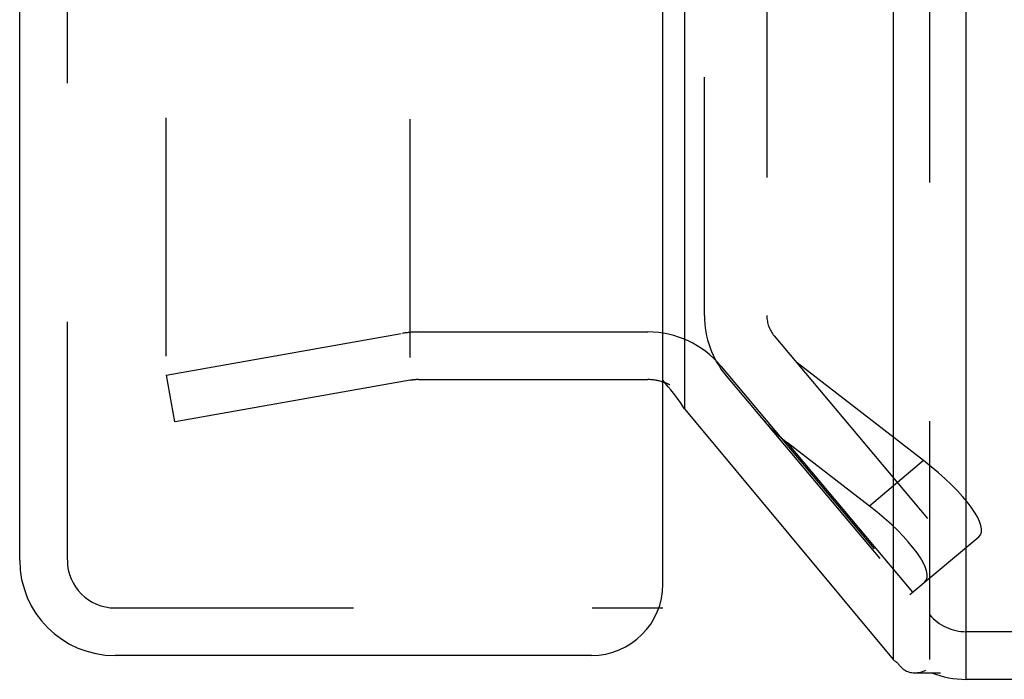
# Model space of a CAD drawing. Header units: inches. Extents: x 0 to 54.6, y 0 to 35.4.
# Tile 8 of 18: x 26 to 27.3, y 14.7 to 15.5. Entities that reach past the tile are written whole.
import ezdxf

# ---------------------------------------------------------------- set-up
doc = ezdxf.new("R2010")
doc.units = ezdxf.units.IN
doc.header["$LTSCALE"] = 3.005357
doc.header["$MEASUREMENT"] = 0
doc.linetypes.add('HIDDEN', pattern=[0.2, 0.1, -0.1])
doc.layers.get('0').update_dxf_attribs({"linetype": 'CONTINUOUS'})
doc.layers.add('DEFAULT_2', color=8, linetype='HIDDEN')
doc.layers.add('DOOR_ASSEMBLY', color=7, linetype='CONTINUOUS')

msp = doc.modelspace()

# ---------------------------------------------------------------- linework, layer by layer
at = {"color": 3, "linetype": 'Continuous'}
for p, q in [((27.2171, 14.6817), (27.2171, 23.5994)), ((27.1252, 23.5358), (27.1252, 14.6862)), ((26.8623, 23.2225), (26.8623, 15.0021)), ((26.8623, 15.0021), (27.1252, 14.6862)), ((34.0902, 14.6613), (27.2171, 14.6613))]:
    msp.add_line(p, q, dxfattribs=at)
at = {"color": 7, "linetype": 'Continuous'}
for p, q in [((27.2171, 14.6613), (27.2171, 14.6817)), ((27.1523, 14.6696), (27.1847, 14.6696))]:
    msp.add_line(p, q, dxfattribs=at)
at = {"color": 3, "linetype": 'Continuous'}
for points in [[(26.8623, 15.0021), (26.8598, 15.0061), (26.8572, 15.0101), (26.8544, 15.0141), (26.8515, 15.0181), (26.8484, 15.0221), (26.8453, 15.0261), (26.842, 15.0301), (26.8386, 15.0341), (26.8352, 15.0381)], [(27.1252, 14.6862), (27.1259, 14.6856), (27.1266, 14.685), (27.1273, 14.6845), (27.128, 14.6839), (27.1288, 14.6833), (27.1295, 14.6827)], [(27.1333, 14.6789), (27.1328, 14.6795), (27.1322, 14.6802), (27.1316, 14.6809), (27.1309, 14.6815), (27.1302, 14.6821), (27.1295, 14.6827)], [(27.1333, 14.6789), (27.1336, 14.6785), (27.1339, 14.6781), (27.1342, 14.6778), (27.1345, 14.6774), (27.1348, 14.6771), (27.1351, 14.6767)], [(27.1351, 14.6767), (27.136, 14.6757), (27.137, 14.6748), (27.1381, 14.6739), (27.1393, 14.6731), (27.1406, 14.6723), (27.142, 14.6717), (27.1435, 14.6711), (27.1451, 14.6705), (27.1468, 14.6701), (27.1485, 14.6698), (27.1503, 14.6696), (27.1521, 14.6696), (27.1523, 14.6696)], [(27.1523, 14.6696), (27.154, 14.6696), (27.1558, 14.6698), (27.1577, 14.6701), (27.1595, 14.6704), (27.1612, 14.6709), (27.163, 14.6715), (27.1646, 14.6722), (27.1662, 14.6729)]]:
    msp.add_lwpolyline(points, dxfattribs=at)
for centre, radius, start, end in [((26.8163, 14.979), 0.06, 68.8944, 71.6629), ((27.2171, 14.7813), 0.12, 248.6316, 270)]:
    msp.add_arc(centre, radius, start, end, dxfattribs=at)
at = {"layer": 'DEFAULT_2', "color": 8, "linetype": 'HIDDEN'}
for p, q in [((27.1712, 14.6862), (27.1712, 23.5358)), ((26.2098, 15.0685), (26.2098, 23.3075)), ((26.5171, 15.0667), (26.5171, 23.2119)), ((26.2098, 15.0448), (26.5067, 15.0972)), ((26.5275, 15.099), (26.8163, 15.099)), ((26.9082, 15.0561), (27.1712, 14.7428)), ((26.2098, 15.0448), (26.2203, 14.9857)), ((26.5171, 15.0381), (26.2203, 14.9857)), ((26.5275, 15.039), (26.8163, 15.039)), ((34.0902, 14.7213), (27.2171, 14.7213))]:
    msp.add_line(p, q, dxfattribs=at)
for centre, radius, start, end in [((26.5275, 14.979), 0.12, 90, 100), ((26.8163, 14.979), 0.12, 40, 90), ((26.5275, 14.979), 0.06, 90, 100), ((26.8163, 14.979), 0.06, 71.6629, 90), ((26.8163, 14.979), 0.06, 62.7669, 68.8944), ((27.2171, 14.7813), 0.06, 220, 270)]:
    msp.add_arc(centre, radius, start, end, dxfattribs=at)
at = {"layer": 'DOOR_ASSEMBLY', "color": 3, "linetype": 'Continuous'}
for p, q in [((26.8352, 14.7813), (26.8352, 23.5413)), ((26.0252, 14.8113), (26.0252, 23.5113)), ((26.7452, 14.6913), (26.1452, 14.6913))]:
    msp.add_line(p, q, dxfattribs=at)
at = {"layer": 'DOOR_ASSEMBLY', "color": 8, "linetype": 'HIDDEN'}
for p, q in [((26.0852, 14.8113), (26.0852, 23.5113)), ((26.8874, 15.1196), (26.8874, 15.5944)), ((26.9661, 15.5944), (26.9661, 15.1196)), ((26.9753, 15.0943), (27.2065, 14.8188)), ((27.1635, 14.9369), (27.0041, 15.0601)), ((26.915, 15.0437), (27.1462, 14.7682)), ((27.0952, 14.8796), (26.9921, 14.9593)), ((27.1498, 14.7712), (26.9921, 14.9593)), ((27.1635, 14.9369), (27.0952, 14.8796)), ((27.1462, 14.7682), (27.2329, 14.8409)), ((26.1452, 14.7513), (26.8352, 14.7513))]:
    msp.add_line(p, q, dxfattribs=at)
for centre, radius, end in [((27.0055, 15.1196), 0.1181, 220), ((27.0055, 15.1196), 0.0394, 220), ((26.1452, 14.8113), 0.06, 270)]:
    msp.add_arc(centre, radius, 180, end, dxfattribs=at)
at = {"layer": 'DOOR_ASSEMBLY', "color": 3, "linetype": 'Continuous'}
for centre, radius, start, end in [((26.1452, 14.8113), 0.12, 180, 270), ((26.7452, 14.7813), 0.09, 270, 360)]:
    msp.add_arc(centre, radius, start, end, dxfattribs=at)
at = {"layer": 'DOOR_ASSEMBLY', "color": 8, "linetype": 'HIDDEN'}
for centre, major_axis, ratio, start_param, end_param in [((27.0199, 15.0412), (-0.0844, 0.1005), 0.6, 1.570796, 1.919862), ((27.1372, 14.9148), (0.0972, -0.0723), 0.276817, -0.065657, 1.505139), ((27.0689, 14.8575), (0.0972, -0.0723), 0.276817, -0.065657, 1.505139)]:
    msp.add_ellipse(centre, major_axis=major_axis, ratio=ratio, start_param=start_param, end_param=end_param, dxfattribs=at)

doc.saveas('drawing.dxf')
